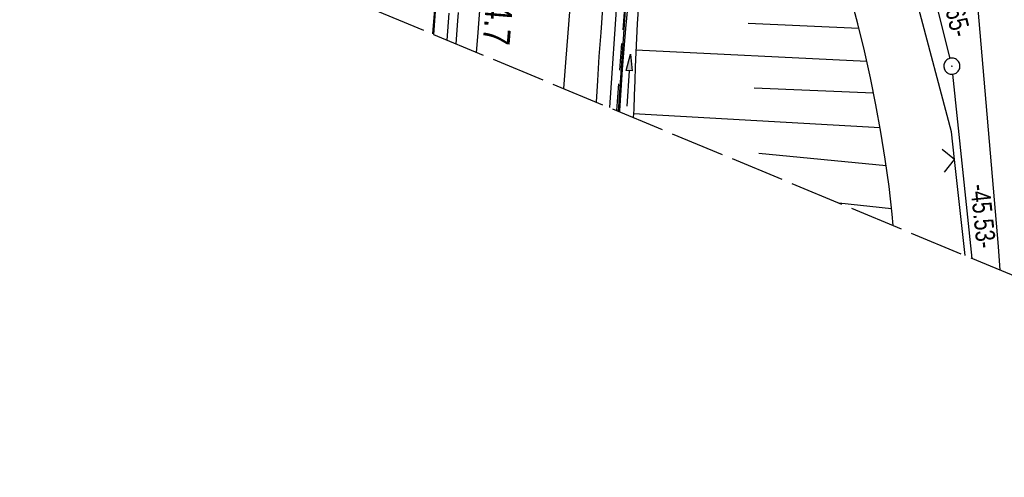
# Model space of a CAD drawing. Extents: x 508338 to 508887, y 451697 to 452490.
# Tile 4 of 37: x 508466 to 508557, y 451697 to 451739. Entities that reach past the tile are written whole.
import ezdxf

# ---------------------------------------------------------------- set-up
doc = ezdxf.new("R2010")
doc.units = 0
doc.header["$LTSCALE"] = 10
doc.header["$MEASUREMENT"] = 0
for name, pattern in [('ACHSE', [5.5, 4, -0.5, 0.5, -0.5]), ('AUSGEZOGEN', [0]), ('LT00', [0]), ('LT14', [0.6, 0.5, -0.1]), ('STRICHLINIE2', [0.375, 0.25, -0.125])]:
    doc.linetypes.add(name, pattern=pattern)
doc.layers.get('0').update_dxf_attribs({"linetype": 'LT00'})
for name, color, linetype in [('--EK_FBR', 250, 'LT00'), ('--EK_Haltung', 7, 'STRICHLINIE2'), ('--EL_DFK_AB_L', 21, 'LT00'), ('--EL_DFK_AB_P', 7, 'LT00'), ('--EL_Haltung', 182, 'STRICHLINIE2'), ('-AX-093', 35, 'ACHSE'), ('-ST-93-1', 250, 'LT00'), ('ABSTAND', 8, 'LT00'), ('DFK_AB_L', 21, 'LT00'), ('DFK_AB_P', 7, 'LT00'), ('DFK_KATASTER', 250, 'LT00'), ('PFEIL', 140, 'AUSGEZOGEN'), ('V120_AFBR_BAB', 250, 'LT00'), ('V120_BOESCH', 250, 'LT00'), ('V120_BOSCHUNG', 250, 'LT00'), ('V120_GEHWEG', 250, 'LT00'), ('V120_GRABEN', 250, 'LT00'), ('V120_H_BORD', 8, 'LT00'), ('V120_LD_MARK', 2, 'LT00'), ('V120_ZAUN', 40, 'LT00'), ('V121_AFBR_BAB', 250, 'LT00'), ('V121_BOESCH', 250, 'LT00'), ('V121_BOSCHUNG', 250, 'LT00'), ('V121_GEHWEG', 250, 'LT00'), ('V121_GRABEN', 250, 'LT00'), ('V121_H_BORD', 8, 'LT00'), ('V121_LD_MARK', 250, 'LT00'), ('V121_ZAUN', 40, 'LT00')]:
    doc.layers.add(name, color=color, linetype=linetype)
doc.layers.add('-BLATT_120-RAND', color=7, linetype='LT14', plot=False)
doc.styles.add('Beschrift', font='ARIAL.TTF')
doc.styles.get("Standard").update_dxf_attribs({"font": 'ARIAL.TTF'})

# ---------------------------------------------------------------- blocks, each defined once
blk = doc.blocks.new('SYMB0003')
at = {"color": 0, "linetype": 'ByBlock'}
for p, q in [((-0.015712, 0), (0.010166, 0.012015)), ((0, -0.021257), (-0.015712, 0)), ((0.010166, 0.012015), (0, -0.021257))]:
    blk.add_line(p, q, dxfattribs=at)
for points in [[(-0.031395, 0.499013), (-0.093691, 0.491144), (-0.154509, 0.475528), (-0.21289, 0.452414), (-0.267913, 0.422164), (-0.318712, 0.385257), (-0.364484, 0.342274), (-0.404509, 0.293893), (-0.438154, 0.240877), (-0.464888, 0.184062), (-0.484292, 0.124345), (-0.496058, 0.062667), (-0.5, 0)], [(-0.5, 0), (-0.496058, -0.062667), (-0.484292, -0.124345), (-0.464888, -0.184062), (-0.438154, -0.240877), (-0.404509, -0.293893), (-0.364485, -0.342274), (-0.318712, -0.385257), (-0.267914, -0.422164), (-0.21289, -0.452414), (-0.154509, -0.475529), (-0.093691, -0.491144), (-0.031395, -0.499014), (0.031395, -0.499014)], [(0.5, 0), (0.496057, 0.062667), (0.484292, 0.124345), (0.464888, 0.184062), (0.438153, 0.240877), (0.404509, 0.293893), (0.364484, 0.342274), (0.318712, 0.385257), (0.267913, 0.422164), (0.21289, 0.452414), (0.154509, 0.475528), (0.093691, 0.491144), (0.031395, 0.499013), (-0.031395, 0.499013)], [(0.031395, -0.499014), (0.093691, -0.491144), (0.154509, -0.475529), (0.21289, -0.452414), (0.267914, -0.422164), (0.318712, -0.385257), (0.364485, -0.342274), (0.404509, -0.293893), (0.438154, -0.240877), (0.464889, -0.184062), (0.484292, -0.124345), (0.496058, -0.062667), (0.5, 0)]]:
    blk.add_lwpolyline(points, dxfattribs=at)
blk = doc.blocks.new('SYMB0024')
at = {"color": 0, "linetype": 'ByBlock'}
for p, q in [((-0.5, 0.5), (0, 0)), ((0, 0), (0.5, 0.5))]:
    blk.add_line(p, q, dxfattribs=at)
blk = doc.blocks.new('Pfreil3')
at = {"layer": 'PFEIL'}
blk.add_hatch(color=256, dxfattribs=at).paths.add_polyline_path([(-1.549, 0.273), (-1.549, -0.273), (0, 0)])
for p, q in [((-1.549, 0), (-4.831, 0)), ((-1.549, -0.273), (-1.549, 0.273)), ((-1.549, 0.273), (0, 0)), ((0, 0), (-1.549, -0.273))]:
    blk.add_line(p, q, dxfattribs=at)

msp = doc.modelspace()

# ---------------------------------------------------------------- linework, layer by layer
at = {"layer": '--EK_FBR'}
for points in [[(508508.264, 451736.393), (508508.367, 451737.821), (508508.614, 451741.099), (508508.875, 451744.375), (508509.226, 451748.51), (508509.601, 451752.642), (508509.999, 451756.773), (508510.418, 451760.902), (508510.857, 451765.028), (508511.181, 451767.966), (508511.511, 451770.904), (508511.844, 451773.841), (508512.177, 451776.778), (508512.508, 451779.715), (508512.833, 451782.653), (508513.149, 451785.592), (508513.453, 451788.532), (508513.543, 451789.418), (508513.636, 451790.304), (508513.786, 451791.599), (508513.95, 451792.893), (508514.124, 451794.185), (508514.302, 451795.477)], [(508510.231, 451795.108), (508509.818, 451791.795), (508509.406, 451788.482), (508508.997, 451785.169), (508508.593, 451781.855), (508508.195, 451778.541), (508507.805, 451775.225), (508507.424, 451771.909), (508506.527, 451763.684), (508505.696, 451755.451), (508504.932, 451747.212), (508504.508, 451742.295), (508504.167, 451738.096)], [(508519.372, 451731.776), (508519.496, 451733.772), (508519.645, 451736.01), (508519.804, 451738.247), (508519.979, 451740.484)], [(508519.372, 451731.776), (508519.496, 451733.772), (508519.645, 451736.01), (508519.804, 451738.247), (508519.979, 451740.484)]]:
    msp.add_lwpolyline(points, dxfattribs=at)
at = {"layer": '--EK_FBR', "color": 2}
for points in [[(508508.264, 451736.393), (508508.367, 451737.821), (508508.614, 451741.099), (508508.875, 451744.375), (508509.226, 451748.51), (508509.601, 451752.642), (508509.999, 451756.773), (508510.418, 451760.902), (508510.857, 451765.028), (508511.181, 451767.966), (508511.511, 451770.904), (508511.844, 451773.841), (508512.177, 451776.778), (508512.508, 451779.715), (508512.833, 451782.653), (508513.149, 451785.592), (508513.453, 451788.532), (508513.543, 451789.418), (508513.636, 451790.304), (508513.786, 451791.599), (508513.95, 451792.893), (508514.124, 451794.185), (508514.302, 451795.477)], [(508510.231, 451795.108), (508509.818, 451791.795), (508509.406, 451788.482), (508508.997, 451785.169), (508508.593, 451781.855), (508508.195, 451778.541), (508507.805, 451775.225), (508507.424, 451771.909), (508506.527, 451763.684), (508505.696, 451755.451), (508504.932, 451747.212), (508504.508, 451742.295), (508504.167, 451738.096)]]:
    msp.add_lwpolyline(points, dxfattribs=at)
at = {"layer": '--EK_Haltung'}
for p, q in [((508505.543, 451737.524), (508506.795, 451754.978)), ((508521.262, 451730.99), (508523.051, 451753.91))]:
    msp.add_line(p, q, dxfattribs=at)
at = {"layer": '--EL_DFK_AB_L'}
for p, q in [((508549.906, 451744.702), (508552.165, 451735.837)), ((508554.236, 451717.283), (508552.429, 451734.364))]:
    msp.add_line(p, q, dxfattribs=at)
at = {"layer": '--EL_Haltung'}
for p, q in [((508505.543, 451737.524), (508506.795, 451754.978)), ((508521.262, 451730.99), (508523.051, 451753.91))]:
    msp.add_line(p, q, dxfattribs=at)
at = {"layer": '-AX-093', "ltscale": 0.2}
msp.add_lwpolyline([(508516.783, 451826.762), (508515.322, 451817.086), (508513.94, 451807.399), (508512.638, 451797.7), (508511.414, 451787.991), (508510.27, 451778.273), (508509.206, 451768.545), (508508.221, 451758.809), (508507.316, 451749.065), (508506.49, 451739.315), (508506.328, 451737.198)], dxfattribs=at)
at = {"layer": '-BLATT_120-RAND'}
msp.add_lwpolyline([(508622.086, 452490.467), (508338.041, 451807.153), (508603.057, 451696.989), (508887.101, 452380.304), (508622.086, 452490.467)], dxfattribs=at)
at = {"layer": 'DFK_AB_L'}
for p, q in [((508549.906, 451744.702), (508552.165, 451735.837)), ((508554.236, 451717.283), (508552.429, 451734.364))]:
    msp.add_line(p, q, dxfattribs=at)
at = {"layer": 'DFK_KATASTER'}
for p, q in [((508556.67, 451718.389), (508554.394, 451744.963)), ((508556.833, 451716.204), (508556.67, 451718.389))]:
    msp.add_line(p, q, dxfattribs=at)
at = {"layer": 'V120_AFBR_BAB'}
for points in [[(508508.264, 451736.393), (508508.367, 451737.821), (508508.614, 451741.099), (508508.875, 451744.375), (508509.226, 451748.51), (508509.601, 451752.642), (508509.999, 451756.773), (508510.418, 451760.902), (508510.857, 451765.028), (508511.181, 451767.966), (508511.511, 451770.904), (508511.844, 451773.841), (508512.177, 451776.778), (508512.508, 451779.715), (508512.833, 451782.653), (508513.149, 451785.592), (508513.453, 451788.532), (508513.543, 451789.418), (508513.636, 451790.304), (508513.786, 451791.599), (508513.95, 451792.893), (508514.124, 451794.185), (508514.302, 451795.477)], [(508510.231, 451795.108), (508509.818, 451791.795), (508509.406, 451788.482), (508508.997, 451785.169), (508508.593, 451781.855), (508508.195, 451778.541), (508507.805, 451775.225), (508507.424, 451771.909), (508506.527, 451763.684), (508505.696, 451755.451), (508504.932, 451747.212), (508504.508, 451742.295), (508504.167, 451738.096)], [(508519.372, 451731.776), (508519.496, 451733.772), (508519.645, 451736.01), (508519.804, 451738.247), (508519.979, 451740.484)]]:
    msp.add_lwpolyline(points, dxfattribs=at)
at = {"layer": 'V120_BOESCH'}
msp.add_lwpolyline([(508546.89, 451720.337), (508546.798, 451721.402), (508546.518, 451723.942), (508546.175, 451726.475), (508545.771, 451728.999), (508545.31, 451731.516), (508544.796, 451734.026), (508544.232, 451736.528), (508543.621, 451739.024), (508542.966, 451741.513)], dxfattribs=at)
at = {"layer": 'V120_BOSCHUNG'}
for p, q in [((508533.457, 451739.111), (508543.72, 451738.628)), ((508523.033, 451736.627), (508544.453, 451735.572)), ((508534.007, 451733.089), (508545.088, 451732.634)), ((508522.816, 451730.72), (508545.696, 451729.425)), ((508534.454, 451727.046), (508546.256, 451725.907)), ((508541.864, 451722.426), (508546.746, 451721.911))]:
    msp.add_line(p, q, dxfattribs=at)
at = {"layer": 'V120_GEHWEG'}
for points in [[(508521.435, 451730.918), (508522.229, 451742.587), (508520.172, 451742.718)], [(508520.095, 451741.837), (508521.302, 451741.76), (508520.582, 451731.273)]]:
    msp.add_lwpolyline(points, dxfattribs=at)
at = {"layer": 'V120_GRABEN'}
for points in [[(508521.535, 451730.877), (508521.542, 451730.99), (508521.662, 451732.898), (508521.797, 451734.802), (508521.946, 451736.707), (508522.112, 451738.617), (508522.295, 451740.536), (508522.347, 451741.076), (508522.388, 451741.616), (508522.404, 451742.154), (508522.383, 451742.687), (508522.304, 451743.273), (508522.175, 451743.853), (508522.009, 451744.429), (508521.818, 451745.002), (508521.614, 451745.574), (508523.435, 451769.141), (508524.341, 451774.396)], [(508525.567, 451774.251), (508525.13, 451769.045), (508523.114, 451746.005), (508523.201, 451745.374), (508523.282, 451744.742), (508523.348, 451744.111), (508523.394, 451743.479), (508523.411, 451742.847), (508523.397, 451742.23), (508523.36, 451741.613), (508523.309, 451740.995), (508523.255, 451740.377), (508523.156, 451739.05), (508523.081, 451737.722), (508523.024, 451736.394), (508522.977, 451735.065), (508522.934, 451733.738), (508522.888, 451732.41), (508522.834, 451731.083), (508522.796, 451730.353)]]:
    msp.add_lwpolyline(points, dxfattribs=at)
at = {"layer": 'V120_H_BORD'}
msp.add_lwpolyline([(508504.29, 451738.045), (508504.523, 451741.037), (508505.047, 451747.257), (508505.608, 451753.429), (508506.209, 451759.598), (508506.85, 451765.763), (508507.53, 451771.923), (508507.925, 451775.353), (508508.331, 451778.782), (508508.745, 451782.209), (508509.166, 451785.636), (508509.592, 451789.062), (508510.021, 451792.488), (508510.452, 451795.914)], dxfattribs=at)
at = {"layer": 'V120_LD_MARK', "color": 0}
msp.add_lwpolyline([(508526.765, 451824.342), (508525.662, 451816.997), (508524.602, 451809.647), (508523.583, 451802.291), (508522.605, 451794.931), (508521.666, 451787.567), (508521.184, 451783.655), (508520.714, 451779.742), (508520.258, 451775.828), (508519.817, 451771.913), (508519.392, 451767.995), (508518.986, 451764.076), (508518.569, 451759.851), (508518.173, 451755.623), (508517.796, 451751.394), (508517.435, 451747.163), (508517.088, 451742.931), (508516.507, 451735.459), (508516.332, 451733.04)], dxfattribs=at)
at = {"layer": 'V120_ZAUN'}
msp.add_line((508553.568, 451717.561), (508552.596, 451726.446), dxfattribs=at)
msp.add_lwpolyline([(508552.596, 451726.446), (508552.313, 451729.032), (508549.127, 451741.014)], dxfattribs=at)
at = {"layer": 'V121_AFBR_BAB', "color": 0}
for points in [[(508508.264, 451736.393), (508508.367, 451737.821), (508508.614, 451741.099), (508508.875, 451744.375), (508509.226, 451748.51), (508509.601, 451752.642), (508509.999, 451756.773), (508510.418, 451760.902), (508510.857, 451765.028), (508511.181, 451767.966), (508511.511, 451770.904), (508511.844, 451773.841), (508512.177, 451776.778), (508512.508, 451779.715), (508512.833, 451782.653), (508513.149, 451785.592), (508513.453, 451788.532), (508513.543, 451789.418), (508513.636, 451790.304), (508513.786, 451791.599), (508513.95, 451792.893), (508514.124, 451794.185), (508514.302, 451795.477)], [(508510.231, 451795.108), (508509.818, 451791.795), (508509.406, 451788.482), (508508.997, 451785.169), (508508.593, 451781.855), (508508.195, 451778.541), (508507.805, 451775.225), (508507.424, 451771.909), (508506.527, 451763.684), (508505.696, 451755.451), (508504.932, 451747.212), (508504.508, 451742.295), (508504.167, 451738.096)]]:
    msp.add_lwpolyline(points, dxfattribs=at)
at = {"layer": 'V121_AFBR_BAB'}
msp.add_lwpolyline([(508519.372, 451731.776), (508519.496, 451733.772), (508519.645, 451736.01), (508519.804, 451738.247), (508519.979, 451740.484)], dxfattribs=at)
at = {"layer": 'V121_BOESCH'}
msp.add_lwpolyline([(508546.89, 451720.337), (508546.798, 451721.402), (508546.518, 451723.942), (508546.175, 451726.475), (508545.771, 451728.999), (508545.31, 451731.516), (508544.796, 451734.026), (508544.232, 451736.528), (508543.621, 451739.024), (508542.966, 451741.513)], dxfattribs=at)
at = {"layer": 'V121_BOSCHUNG'}
for p, q in [((508533.457, 451739.111), (508543.72, 451738.628)), ((508523.033, 451736.627), (508544.453, 451735.572)), ((508534.007, 451733.089), (508545.088, 451732.634)), ((508522.816, 451730.72), (508545.697, 451729.425)), ((508534.454, 451727.046), (508546.256, 451725.907)), ((508541.864, 451722.426), (508546.746, 451721.911))]:
    msp.add_line(p, q, dxfattribs=at)
at = {"layer": 'V121_GEHWEG'}
for points in [[(508521.435, 451730.918), (508522.229, 451742.587), (508520.172, 451742.718)], [(508520.095, 451741.837), (508521.302, 451741.76), (508520.582, 451731.273)]]:
    msp.add_lwpolyline(points, dxfattribs=at)
at = {"layer": 'V121_GRABEN'}
for points in [[(508521.535, 451730.877), (508521.542, 451730.99), (508521.662, 451732.898), (508521.797, 451734.802), (508521.946, 451736.707), (508522.112, 451738.617), (508522.295, 451740.536), (508522.347, 451741.076), (508522.388, 451741.616), (508522.404, 451742.154), (508522.383, 451742.687), (508522.304, 451743.273), (508522.175, 451743.853), (508522.009, 451744.429), (508521.818, 451745.002), (508521.614, 451745.574), (508523.435, 451769.141), (508524.341, 451774.396)], [(508525.567, 451774.251), (508525.13, 451769.045), (508523.114, 451746.005), (508523.201, 451745.374), (508523.282, 451744.742), (508523.348, 451744.111), (508523.394, 451743.479), (508523.411, 451742.847), (508523.397, 451742.23), (508523.36, 451741.613), (508523.309, 451740.995), (508523.255, 451740.377), (508523.156, 451739.05), (508523.081, 451737.722), (508523.024, 451736.394), (508522.977, 451735.065), (508522.934, 451733.738), (508522.888, 451732.41), (508522.834, 451731.083), (508522.796, 451730.353)]]:
    msp.add_lwpolyline(points, dxfattribs=at)
at = {"layer": 'V121_H_BORD'}
msp.add_lwpolyline([(508504.29, 451738.045), (508504.523, 451741.037), (508505.047, 451747.257), (508505.608, 451753.429), (508506.209, 451759.598), (508506.85, 451765.763), (508507.53, 451771.923), (508507.925, 451775.353), (508508.331, 451778.782), (508508.745, 451782.209), (508509.166, 451785.636), (508509.592, 451789.062), (508510.021, 451792.488), (508510.452, 451795.914)], dxfattribs=at)
at = {"layer": 'V121_LD_MARK'}
msp.add_lwpolyline([(508525.012, 451812.489), (508524.602, 451809.647), (508523.583, 451802.291), (508522.605, 451794.931), (508521.666, 451787.567), (508521.184, 451783.655), (508520.714, 451779.742), (508520.258, 451775.828), (508519.817, 451771.913), (508519.392, 451767.995), (508518.986, 451764.076), (508518.569, 451759.851), (508518.173, 451755.623), (508517.796, 451751.394), (508517.435, 451747.163), (508517.088, 451742.931), (508516.507, 451735.459), (508516.332, 451733.04)], dxfattribs=at)
at = {"layer": 'V121_ZAUN'}
msp.add_line((508553.568, 451717.561), (508552.596, 451726.446), dxfattribs=at)
msp.add_lwpolyline([(508552.596, 451726.446), (508552.313, 451729.032), (508549.127, 451741.015)], dxfattribs=at)

# ---------------------------------------------------------------- block references
at = {"layer": '--EL_DFK_AB_P', "xscale": 1.500000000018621, "yscale": 1.5, "zscale": 1.5, "rotation": 264.7377099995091}
msp.add_blockref('SYMB0003', (508552.35, 451735.11), dxfattribs=at)
at = {"layer": 'DFK_AB_P', "xscale": 1.500000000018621, "yscale": 1.5, "zscale": 1.5, "rotation": 264.7377099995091}
msp.add_blockref('SYMB0003', (508552.35, 451735.11), dxfattribs=at)
at = {"layer": 'PFEIL', "rotation": 85.91313796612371}
msp.add_blockref('Pfreil3', (508522.531, 451736.236), dxfattribs=at)
at = {"layer": 'V120_ZAUN', "xscale": 2.1, "yscale": 2.1, "zscale": 2.1, "rotation": 96.24414000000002}
msp.add_blockref('SYMB0024', (508552.596, 451726.446), dxfattribs=at)
at = {"layer": 'V121_ZAUN', "xscale": 2.099999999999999, "yscale": 2.1, "zscale": 2.1, "rotation": 96.24331999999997}
msp.add_blockref('SYMB0024', (508552.596, 451726.446), dxfattribs=at)

# ---------------------------------------------------------------- texts
at = {"layer": '-ST-93-1', "style": 'Beschrift', "width": 0.8}
msp.add_text('  174.7', height=2.5, rotation=-94.57197, dxfattribs=at).set_placement((508509.507, 451745.693))
at = {"layer": 'ABSTAND', "width": 0.75}
for s, rotation, p in [('-10.65-', -75.70374, (508550.922, 451743.464)), ('-45.53-', -83.95992, (508554.044, 451724.09))]:
    msp.add_text(s, height=1.8, rotation=rotation, dxfattribs=at).set_placement(p)

doc.saveas('drawing.dxf')
